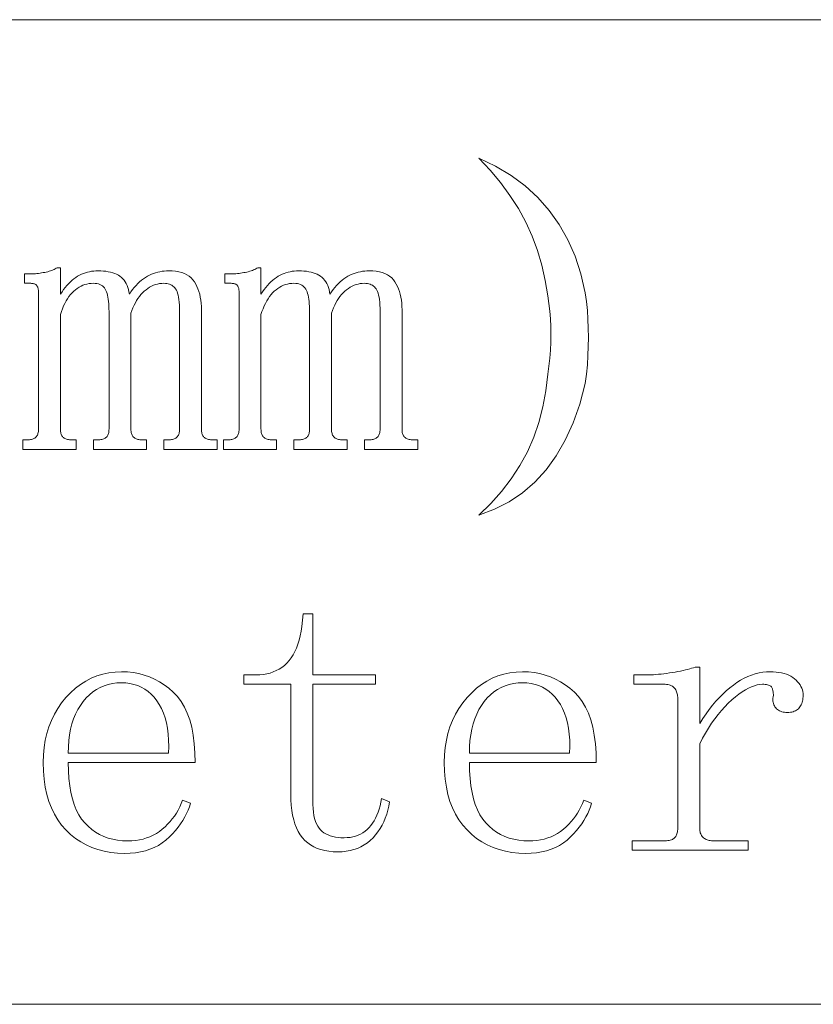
# Model space of a CAD drawing. Extents: x 1 to 297, y 1 to 210.
# Tile 11 of 171: x 13.29 to 17.63, y 45.73 to 51.12. Entities that reach past the tile are written whole.
import ezdxf

# ---------------------------------------------------------------- set-up
doc = ezdxf.new("R2010")
doc.units = 0

msp = doc.modelspace()

# ---------------------------------------------------------------- linework, layer by layer
at = {"color": 7, "lineweight": 13}
for p, q in [((1.3055, 51.1191), (219.3213, 51.1191)), ((1.3055, 45.7306), (175.1082, 45.7306))]:
    msp.add_line(p, q, dxfattribs=at)
for points in [[(15.7969, 50.362), (15.8892, 50.3176), (15.9738, 50.2667), (16.051, 50.2093), (16.1206, 50.1453), (16.1826, 50.0749), (16.2372, 49.9979), (16.2841, 49.9144), (16.3236, 49.8244), (16.3554, 49.7279), (16.3798, 49.6249), (16.386, 49.5767), (16.3908, 49.5282), (16.3942, 49.4793), (16.3962, 49.4301), (16.3969, 49.3806), (16.3962, 49.3307), (16.3942, 49.2805), (16.3908, 49.2299), (16.386, 49.179), (16.3798, 49.1277), (16.3493, 49.0156), (16.3126, 48.9124), (16.2697, 48.8181), (16.2207, 48.7327), (16.1655, 48.6563), (16.1041, 48.5887), (16.0366, 48.5301), (15.9629, 48.4804), (15.883, 48.4396), (15.7969, 48.4077), (15.8624, 48.471), (15.9217, 48.5373), (15.9749, 48.6067), (16.0218, 48.6793), (16.0626, 48.7549), (16.0973, 48.8335), (16.1257, 48.9153), (16.148, 49.0002), (16.1641, 49.0881), (16.1741, 49.1791), (16.1802, 49.2235), (16.185, 49.2676), (16.1885, 49.3113), (16.1905, 49.3547), (16.1912, 49.3977), (16.1905, 49.4404), (16.1885, 49.4827), (16.185, 49.5247), (16.1802, 49.5664), (16.1741, 49.6077), (16.161, 49.6924), (16.1425, 49.775), (16.1185, 49.8556), (16.089, 49.9341), (16.0541, 50.0106), (16.0136, 50.085), (15.9677, 50.1573), (15.9162, 50.2276), (15.8593, 50.2958)], [(13.3369, 49.7277), (13.3455, 49.7278), (13.3541, 49.7281), (13.3626, 49.7285), (13.3712, 49.7291), (13.3798, 49.7299), (13.3884, 49.7308), (13.3969, 49.7319), (13.4055, 49.7332), (13.4141, 49.7347), (13.4226, 49.7363), (13.431, 49.7381), (13.4391, 49.7401), (13.4468, 49.7422), (13.4542, 49.7445), (13.4612, 49.747), (13.4679, 49.7497), (13.4742, 49.7525), (13.4802, 49.7555), (13.4859, 49.7587), (13.4912, 49.762), (13.5084, 49.762), (13.5084, 49.6163), (13.517, 49.6296), (13.5258, 49.6422), (13.5348, 49.654), (13.544, 49.665), (13.5534, 49.6752), (13.5629, 49.6847), (13.5726, 49.6934), (13.5824, 49.7013), (13.5924, 49.7085), (13.6026, 49.7149), (13.613, 49.7206), (13.6236, 49.7257), (13.6343, 49.7302), (13.6452, 49.7341), (13.6562, 49.7374), (13.6674, 49.7401), (13.6788, 49.7422), (13.6904, 49.7437), (13.7022, 49.7446), (13.7141, 49.7449), (13.7292, 49.7446), (13.7436, 49.7437), (13.7573, 49.7422), (13.7703, 49.7401), (13.7826, 49.7374), (13.7943, 49.7341), (13.8053, 49.7302), (13.8156, 49.7257), (13.8252, 49.7206), (13.8341, 49.7149), (13.8423, 49.7085), (13.8498, 49.7013), (13.8567, 49.6934), (13.8629, 49.6847), (13.8684, 49.6752), (13.8732, 49.665), (13.8773, 49.654), (13.8807, 49.6422), (13.8834, 49.6296), (13.8855, 49.6163), (13.8942, 49.6296), (13.9032, 49.6422), (13.9124, 49.654), (13.9218, 49.665), (13.9316, 49.6752), (13.9416, 49.6847), (13.9518, 49.6934), (13.9623, 49.7013), (13.9731, 49.7085), (13.9841, 49.7149), (13.9953, 49.7206), (14.0065, 49.7257), (14.0179, 49.7302), (14.0293, 49.7341), (14.0409, 49.7374), (14.0525, 49.7401), (14.0642, 49.7422), (14.076, 49.7437), (14.0878, 49.7446), (14.0998, 49.7449), (14.1197, 49.7443), (14.1384, 49.7425), (14.1557, 49.7395), (14.1718, 49.7353), (14.1866, 49.7299), (14.2001, 49.7233), (14.2123, 49.7155), (14.2232, 49.7065), (14.2329, 49.6963), (14.2412, 49.6849), (14.2485, 49.6725), (14.2551, 49.6595), (14.2609, 49.6458), (14.2659, 49.6314), (14.2701, 49.6163), (14.2736, 49.6005), (14.2763, 49.5841), (14.2782, 49.5669), (14.2794, 49.5491), (14.2798, 49.5306), (14.2798, 48.8791), (14.28, 48.8725), (14.2805, 48.8663), (14.2813, 48.8605), (14.2825, 48.8551), (14.2841, 48.8502), (14.286, 48.8457), (14.2882, 48.8416), (14.2908, 48.838), (14.2937, 48.8348), (14.2969, 48.832), (14.3005, 48.8296), (14.3045, 48.8274), (14.3088, 48.8254), (14.3134, 48.8238), (14.3184, 48.8224), (14.3237, 48.8212), (14.3293, 48.8203), (14.3353, 48.8197), (14.3417, 48.8193), (14.3484, 48.8191), (14.3655, 48.8191), (14.3655, 48.7677), (14.0741, 48.7677), (14.0741, 48.8191), (14.0912, 48.8191), (14.0979, 48.8193), (14.1042, 48.8197), (14.1102, 48.8203), (14.1159, 48.8212), (14.1212, 48.8224), (14.1262, 48.8238), (14.1308, 48.8254), (14.1351, 48.8274), (14.139, 48.8296), (14.1426, 48.832), (14.1459, 48.8348), (14.1488, 48.838), (14.1514, 48.8416), (14.1536, 48.8457), (14.1555, 48.8502), (14.157, 48.8551), (14.1582, 48.8605), (14.1591, 48.8663), (14.1596, 48.8725), (14.1598, 48.8791), (14.1598, 49.522), (14.1596, 49.5402), (14.1589, 49.5571), (14.1579, 49.5728), (14.1564, 49.5871), (14.1544, 49.6002), (14.1521, 49.612), (14.1493, 49.6225), (14.1461, 49.6317), (14.1424, 49.6396), (14.1384, 49.6463), (14.1339, 49.652), (14.1289, 49.6571), (14.1236, 49.6616), (14.1178, 49.6655), (14.1116, 49.6688), (14.1049, 49.6715), (14.0979, 49.6736), (14.0904, 49.6751), (14.0824, 49.676), (14.0741, 49.6763), (14.0622, 49.6759), (14.0506, 49.6746), (14.0392, 49.6724), (14.0281, 49.6694), (14.0173, 49.6656), (14.0067, 49.6609), (13.9964, 49.6553), (13.9863, 49.6489), (13.9765, 49.6416), (13.9669, 49.6334), (13.9577, 49.6245), (13.9489, 49.6149), (13.9406, 49.6046), (13.9326, 49.5937), (13.9251, 49.582), (13.9181, 49.5697), (13.9114, 49.5566), (13.9052, 49.5429), (13.8994, 49.5285), (13.8941, 49.5134), (13.8941, 48.8791), (13.8942, 48.8725), (13.8948, 48.8663), (13.8956, 48.8605), (13.8968, 48.8551), (13.8984, 48.8502), (13.9002, 48.8457), (13.9025, 48.8416), (13.905, 48.838), (13.908, 48.8348), (13.9112, 48.832), (13.9148, 48.8296), (13.9188, 48.8274), (13.923, 48.8254), (13.9277, 48.8238), (13.9326, 48.8224), (13.938, 48.8212), (13.9436, 48.8203), (13.9496, 48.8197), (13.956, 48.8193), (13.9626, 48.8191), (13.9798, 48.8191), (13.9798, 48.7677), (13.6884, 48.7677), (13.6884, 48.8191), (13.7055, 48.8191), (13.7122, 48.8193), (13.7185, 48.8197), (13.7245, 48.8203), (13.7302, 48.8212), (13.7355, 48.8224), (13.7405, 48.8238), (13.7451, 48.8254), (13.7494, 48.8274), (13.7533, 48.8296), (13.7569, 48.832), (13.7602, 48.8348), (13.7631, 48.838), (13.7657, 48.8416), (13.7679, 48.8457), (13.7698, 48.8502), (13.7713, 48.8551), (13.7725, 48.8605), (13.7734, 48.8663), (13.7739, 48.8725), (13.7741, 48.8791), (13.7741, 49.522), (13.7739, 49.537), (13.7734, 49.5513), (13.7725, 49.5648), (13.7713, 49.5775), (13.7698, 49.5895), (13.7679, 49.6007), (13.7657, 49.6111), (13.7631, 49.6207), (13.7602, 49.6296), (13.7569, 49.6377), (13.7532, 49.645), (13.7487, 49.6516), (13.7436, 49.6574), (13.7377, 49.6624), (13.7312, 49.6666), (13.724, 49.6701), (13.7161, 49.6728), (13.7076, 49.6747), (13.6983, 49.6759), (13.6884, 49.6763), (13.6765, 49.6759), (13.6649, 49.6746), (13.6535, 49.6724), (13.6424, 49.6694), (13.6316, 49.6656), (13.621, 49.6609), (13.6107, 49.6553), (13.6006, 49.6489), (13.5908, 49.6416), (13.5812, 49.6334), (13.572, 49.6244), (13.5632, 49.6146), (13.5549, 49.6039), (13.5469, 49.5923), (13.5394, 49.5799), (13.5324, 49.5666), (13.5257, 49.5524), (13.5195, 49.5374), (13.5137, 49.5216), (13.5084, 49.5049), (13.5084, 48.8791), (13.5085, 48.8725), (13.509, 48.8663), (13.5099, 48.8605), (13.5111, 48.8551), (13.5126, 48.8502), (13.5145, 48.8457), (13.5168, 48.8416), (13.5193, 48.838), (13.5222, 48.8348), (13.5255, 48.832), (13.5291, 48.8296), (13.533, 48.8274), (13.5373, 48.8254), (13.542, 48.8238), (13.5469, 48.8224), (13.5522, 48.8212), (13.5579, 48.8203), (13.5639, 48.8197), (13.5702, 48.8193), (13.5769, 48.8191), (13.5941, 48.8191), (13.5941, 48.7677), (13.3026, 48.7677), (13.3026, 48.8191), (13.3198, 48.8191), (13.3265, 48.8193), (13.3328, 48.8197), (13.3388, 48.8203), (13.3445, 48.8212), (13.3498, 48.8224), (13.3548, 48.8238), (13.3594, 48.8254), (13.3637, 48.8274), (13.3676, 48.8296), (13.3712, 48.832), (13.3745, 48.8348), (13.3774, 48.838), (13.38, 48.8416), (13.3822, 48.8457), (13.3841, 48.8502), (13.3856, 48.8551), (13.3868, 48.8605), (13.3877, 48.8663), (13.3882, 48.8725), (13.3884, 48.8791), (13.3884, 49.6249), (13.3883, 49.6299), (13.388, 49.6346), (13.3876, 49.6391), (13.387, 49.6434), (13.3862, 49.6474), (13.3853, 49.6511), (13.3842, 49.6546), (13.3829, 49.6578), (13.3814, 49.6607), (13.3798, 49.6634), (13.3779, 49.6659), (13.3757, 49.6681), (13.3731, 49.67), (13.3702, 49.6717), (13.3669, 49.6731), (13.3633, 49.6742), (13.3594, 49.6751), (13.3551, 49.6758), (13.3505, 49.6762), (13.3455, 49.6763), (13.3112, 49.6763), (13.3112, 49.7277)], [(14.4341, 49.7277), (14.4426, 49.7278), (14.4512, 49.7281), (14.4598, 49.7285), (14.4684, 49.7291), (14.4769, 49.7299), (14.4855, 49.7308), (14.4941, 49.7319), (14.5026, 49.7332), (14.5112, 49.7347), (14.5198, 49.7363), (14.5282, 49.7381), (14.5362, 49.7401), (14.544, 49.7422), (14.5513, 49.7445), (14.5584, 49.747), (14.565, 49.7497), (14.5714, 49.7525), (14.5774, 49.7555), (14.583, 49.7587), (14.5884, 49.762), (14.6055, 49.762), (14.6055, 49.6163), (14.6142, 49.6296), (14.623, 49.6422), (14.632, 49.654), (14.6412, 49.665), (14.6505, 49.6752), (14.66, 49.6847), (14.6697, 49.6934), (14.6796, 49.7013), (14.6896, 49.7085), (14.6998, 49.7149), (14.7102, 49.7206), (14.7207, 49.7257), (14.7314, 49.7302), (14.7423, 49.7341), (14.7534, 49.7374), (14.7646, 49.7401), (14.776, 49.7422), (14.7876, 49.7437), (14.7993, 49.7446), (14.8112, 49.7449), (14.8263, 49.7446), (14.8407, 49.7437), (14.8544, 49.7422), (14.8674, 49.7401), (14.8798, 49.7374), (14.8914, 49.7341), (14.9024, 49.7302), (14.9127, 49.7257), (14.9223, 49.7206), (14.9312, 49.7149), (14.9394, 49.7085), (14.947, 49.7013), (14.9538, 49.6934), (14.96, 49.6847), (14.9655, 49.6752), (14.9703, 49.665), (14.9744, 49.654), (14.9778, 49.6422), (14.9806, 49.6296), (14.9826, 49.6163), (14.9913, 49.6296), (15.0003, 49.6422), (15.0095, 49.654), (15.019, 49.665), (15.0287, 49.6752), (15.0387, 49.6847), (15.0489, 49.6934), (15.0594, 49.7013), (15.0702, 49.7085), (15.0812, 49.7149), (15.0924, 49.7206), (15.1037, 49.7257), (15.115, 49.7302), (15.1265, 49.7341), (15.138, 49.7374), (15.1496, 49.7401), (15.1613, 49.7422), (15.1731, 49.7437), (15.185, 49.7446), (15.1969, 49.7449), (15.2169, 49.7443), (15.2355, 49.7425), (15.2529, 49.7395), (15.2689, 49.7353), (15.2837, 49.7299), (15.2972, 49.7233), (15.3094, 49.7155), (15.3204, 49.7065), (15.33, 49.6963), (15.3384, 49.6849), (15.3457, 49.6725), (15.3522, 49.6595), (15.358, 49.6458), (15.363, 49.6314), (15.3673, 49.6163), (15.3708, 49.6005), (15.3735, 49.5841), (15.3754, 49.5669), (15.3765, 49.5491), (15.3769, 49.5306), (15.3769, 48.8791), (15.3771, 48.8725), (15.3776, 48.8663), (15.3785, 48.8605), (15.3797, 48.8551), (15.3812, 48.8502), (15.3831, 48.8457), (15.3853, 48.8416), (15.3879, 48.838), (15.3908, 48.8348), (15.3941, 48.832), (15.3977, 48.8296), (15.4016, 48.8274), (15.4059, 48.8254), (15.4105, 48.8238), (15.4155, 48.8224), (15.4208, 48.8212), (15.4265, 48.8203), (15.4325, 48.8197), (15.4388, 48.8193), (15.4455, 48.8191), (15.4626, 48.8191), (15.4626, 48.7677), (15.1712, 48.7677), (15.1712, 48.8191), (15.1884, 48.8191), (15.195, 48.8193), (15.2014, 48.8197), (15.2074, 48.8203), (15.213, 48.8212), (15.2184, 48.8224), (15.2233, 48.8238), (15.228, 48.8254), (15.2322, 48.8274), (15.2362, 48.8296), (15.2398, 48.832), (15.243, 48.8348), (15.246, 48.838), (15.2485, 48.8416), (15.2508, 48.8457), (15.2526, 48.8502), (15.2542, 48.8551), (15.2554, 48.8605), (15.2562, 48.8663), (15.2568, 48.8725), (15.2569, 48.8791), (15.2569, 49.522), (15.2567, 49.5402), (15.2561, 49.5571), (15.255, 49.5728), (15.2535, 49.5871), (15.2516, 49.6002), (15.2492, 49.612), (15.2464, 49.6225), (15.2432, 49.6317), (15.2396, 49.6396), (15.2355, 49.6463), (15.231, 49.652), (15.2261, 49.6571), (15.2207, 49.6616), (15.2149, 49.6655), (15.2087, 49.6688), (15.2021, 49.6715), (15.195, 49.6736), (15.1875, 49.6751), (15.1796, 49.676), (15.1712, 49.6763), (15.1593, 49.6759), (15.1477, 49.6746), (15.1364, 49.6724), (15.1253, 49.6694), (15.1144, 49.6656), (15.1038, 49.6609), (15.0935, 49.6553), (15.0834, 49.6489), (15.0736, 49.6416), (15.0641, 49.6334), (15.0549, 49.6245), (15.0461, 49.6149), (15.0377, 49.6046), (15.0298, 49.5937), (15.0223, 49.582), (15.0152, 49.5697), (15.0086, 49.5566), (15.0024, 49.5429), (14.9966, 49.5285), (14.9912, 49.5134), (14.9912, 48.8791), (14.9914, 48.8725), (14.9919, 48.8663), (14.9928, 48.8605), (14.994, 48.8551), (14.9955, 48.8502), (14.9974, 48.8457), (14.9996, 48.8416), (15.0022, 48.838), (15.0051, 48.8348), (15.0084, 48.832), (15.012, 48.8296), (15.0159, 48.8274), (15.0202, 48.8254), (15.0248, 48.8238), (15.0298, 48.8224), (15.0351, 48.8212), (15.0408, 48.8203), (15.0468, 48.8197), (15.0531, 48.8193), (15.0598, 48.8191), (15.0769, 48.8191), (15.0769, 48.7677), (14.7855, 48.7677), (14.7855, 48.8191), (14.8026, 48.8191), (14.8093, 48.8193), (14.8157, 48.8197), (14.8217, 48.8203), (14.8273, 48.8212), (14.8326, 48.8224), (14.8376, 48.8238), (14.8422, 48.8254), (14.8465, 48.8274), (14.8505, 48.8296), (14.8541, 48.832), (14.8573, 48.8348), (14.8602, 48.838), (14.8628, 48.8416), (14.865, 48.8457), (14.8669, 48.8502), (14.8685, 48.8551), (14.8697, 48.8605), (14.8705, 48.8663), (14.871, 48.8725), (14.8712, 48.8791), (14.8712, 49.522), (14.871, 49.537), (14.8705, 49.5513), (14.8697, 49.5648), (14.8685, 49.5775), (14.8669, 49.5895), (14.865, 49.6007), (14.8628, 49.6111), (14.8602, 49.6207), (14.8573, 49.6296), (14.8541, 49.6377), (14.8503, 49.645), (14.8458, 49.6516), (14.8407, 49.6574), (14.8349, 49.6624), (14.8284, 49.6666), (14.8212, 49.6701), (14.8133, 49.6728), (14.8047, 49.6747), (14.7954, 49.6759), (14.7855, 49.6763), (14.7736, 49.6759), (14.762, 49.6746), (14.7507, 49.6724), (14.7396, 49.6694), (14.7287, 49.6656), (14.7181, 49.6609), (14.7078, 49.6553), (14.6977, 49.6489), (14.6879, 49.6416), (14.6784, 49.6334), (14.6691, 49.6244), (14.6604, 49.6146), (14.652, 49.6039), (14.6441, 49.5923), (14.6366, 49.5799), (14.6295, 49.5666), (14.6229, 49.5524), (14.6166, 49.5374), (14.6109, 49.5216), (14.6055, 49.5049), (14.6055, 48.8791), (14.6057, 48.8725), (14.6062, 48.8663), (14.607, 48.8605), (14.6082, 48.8551), (14.6098, 48.8502), (14.6117, 48.8457), (14.6139, 48.8416), (14.6165, 48.838), (14.6194, 48.8348), (14.6226, 48.832), (14.6262, 48.8296), (14.6302, 48.8274), (14.6345, 48.8254), (14.6391, 48.8238), (14.6441, 48.8224), (14.6494, 48.8212), (14.655, 48.8203), (14.661, 48.8197), (14.6674, 48.8193), (14.6741, 48.8191), (14.6912, 48.8191), (14.6912, 48.7677), (14.3998, 48.7677), (14.3998, 48.8191), (14.4169, 48.8191), (14.4236, 48.8193), (14.43, 48.8197), (14.436, 48.8203), (14.4416, 48.8212), (14.4469, 48.8224), (14.4519, 48.8238), (14.4565, 48.8254), (14.4608, 48.8274), (14.4648, 48.8296), (14.4684, 48.832), (14.4716, 48.8348), (14.4745, 48.838), (14.4771, 48.8416), (14.4793, 48.8457), (14.4812, 48.8502), (14.4828, 48.8551), (14.484, 48.8605), (14.4848, 48.8663), (14.4853, 48.8725), (14.4855, 48.8791), (14.4855, 49.6249), (14.4854, 49.6299), (14.4852, 49.6346), (14.4847, 49.6391), (14.4841, 49.6434), (14.4834, 49.6474), (14.4824, 49.6511), (14.4813, 49.6546), (14.48, 49.6578), (14.4786, 49.6607), (14.4769, 49.6634), (14.475, 49.6659), (14.4728, 49.6681), (14.4702, 49.67), (14.4673, 49.6717), (14.4641, 49.6731), (14.4605, 49.6742), (14.4565, 49.6751), (14.4522, 49.6758), (14.4476, 49.6762), (14.4426, 49.6763), (14.4084, 49.6763), (14.4084, 49.7277)], [(14.8884, 46.8477), (14.8888, 46.8245), (14.8901, 46.8028), (14.8922, 46.7827), (14.8952, 46.7641), (14.8991, 46.747), (14.9038, 46.7315), (14.9094, 46.7175), (14.9158, 46.7051), (14.9231, 46.6942), (14.9312, 46.6849), (14.9402, 46.6767), (14.9501, 46.6694), (14.9608, 46.663), (14.9724, 46.6574), (14.9848, 46.6527), (14.9981, 46.6489), (15.0122, 46.6459), (15.0272, 46.6437), (15.0431, 46.6424), (15.0598, 46.642), (15.0766, 46.6426), (15.0927, 46.6442), (15.1081, 46.647), (15.1229, 46.6509), (15.1369, 46.6559), (15.1503, 46.6621), (15.163, 46.6693), (15.175, 46.6777), (15.1863, 46.6871), (15.1969, 46.6977), (15.2069, 46.7093), (15.2161, 46.7219), (15.2247, 46.7354), (15.2326, 46.7498), (15.2398, 46.7652), (15.2463, 46.7815), (15.2521, 46.7988), (15.2573, 46.817), (15.2617, 46.8362), (15.2655, 46.8563), (15.3084, 46.8391), (15.3044, 46.8156), (15.2993, 46.7929), (15.2931, 46.771), (15.2857, 46.75), (15.2773, 46.7299), (15.2677, 46.7106), (15.2571, 46.6921), (15.2453, 46.6746), (15.2324, 46.6579), (15.2184, 46.642), (15.2033, 46.6273), (15.1873, 46.6142), (15.1704, 46.6027), (15.1525, 46.5926), (15.1337, 46.5841), (15.114, 46.5772), (15.0933, 46.5718), (15.0716, 46.5679), (15.049, 46.5656), (15.0255, 46.5649), (15.0004, 46.5656), (14.9766, 46.5679), (14.9541, 46.5718), (14.9329, 46.5772), (14.913, 46.5841), (14.8944, 46.5926), (14.877, 46.6027), (14.8609, 46.6142), (14.8461, 46.6273), (14.8326, 46.642), (14.8204, 46.6583), (14.8095, 46.6763), (14.7999, 46.696), (14.7915, 46.7174), (14.7844, 46.7406), (14.7786, 46.7654), (14.7741, 46.792), (14.7709, 46.8203), (14.769, 46.8503), (14.7684, 46.882), (14.7684, 47.482), (14.5112, 47.482), (14.5112, 47.5334), (14.5798, 47.5334), (14.6, 47.5341), (14.6194, 47.536), (14.638, 47.5392), (14.6559, 47.5437), (14.673, 47.5495), (14.6893, 47.5566), (14.7049, 47.5649), (14.7197, 47.5746), (14.7337, 47.5855), (14.7469, 47.5977), (14.7593, 47.6113), (14.7708, 47.6263), (14.7813, 47.6428), (14.7908, 47.6608), (14.7994, 47.6802), (14.8071, 47.7011), (14.8138, 47.7234), (14.8196, 47.7472), (14.8245, 47.7724), (14.8284, 47.7991), (14.8369, 47.8677), (14.8884, 47.8677), (14.8884, 47.5334), (15.2312, 47.5334), (15.2312, 47.482), (14.8884, 47.482)], [(13.5512, 47.0534), (13.5521, 47.0085), (13.5548, 46.9662), (13.5593, 46.9265), (13.5656, 46.8895), (13.5737, 46.8552), (13.5836, 46.8235), (13.5953, 46.7945), (13.6088, 46.7682), (13.6241, 46.7445), (13.6412, 46.7234), (13.6598, 46.7047), (13.6794, 46.6879), (13.7002, 46.6732), (13.7221, 46.6603), (13.7451, 46.6495), (13.7693, 46.6406), (13.7945, 46.6337), (13.8209, 46.6288), (13.8483, 46.6258), (13.8769, 46.6249), (13.8989, 46.6255), (13.9201, 46.6274), (13.9407, 46.6306), (13.9606, 46.6351), (13.9798, 46.6409), (13.9983, 46.648), (14.0161, 46.6564), (14.0333, 46.666), (14.0497, 46.6769), (14.0655, 46.6891), (14.0805, 46.7023), (14.0946, 46.7161), (14.1079, 46.7304), (14.1204, 46.7454), (14.1319, 46.7609), (14.1426, 46.7771), (14.1525, 46.7938), (14.1615, 46.8112), (14.1696, 46.8292), (14.1769, 46.8477), (14.2198, 46.8306), (14.214, 46.8118), (14.2069, 46.793), (14.1986, 46.7744), (14.1889, 46.7558), (14.178, 46.7374), (14.1658, 46.719), (14.1523, 46.7007), (14.1375, 46.6825), (14.1214, 46.6643), (14.1041, 46.6463), (14.0854, 46.6292), (14.0655, 46.6139), (14.0443, 46.6004), (14.0218, 46.5887), (13.998, 46.5788), (13.9729, 46.5707), (13.9466, 46.5644), (13.9189, 46.5599), (13.89, 46.5572), (13.8598, 46.5563), (13.8211, 46.5576), (13.7838, 46.5614), (13.7481, 46.5679), (13.7137, 46.5769), (13.6809, 46.5884), (13.6494, 46.6026), (13.6195, 46.6193), (13.591, 46.6386), (13.5639, 46.6604), (13.5384, 46.6849), (13.5147, 46.7117), (13.4936, 46.7407), (13.475, 46.772), (13.4588, 46.8055), (13.4451, 46.8413), (13.434, 46.8793), (13.4253, 46.9195), (13.419, 46.9619), (13.4153, 47.0065), (13.4141, 47.0534), (13.4153, 47.0956), (13.419, 47.1362), (13.4253, 47.1754), (13.434, 47.2132), (13.4451, 47.2495), (13.4588, 47.2843), (13.475, 47.3177), (13.4936, 47.3497), (13.5147, 47.3801), (13.5384, 47.4091), (13.5638, 47.436), (13.5903, 47.4601), (13.6179, 47.4813), (13.6467, 47.4997), (13.6766, 47.5152), (13.7076, 47.5279), (13.7397, 47.5378), (13.7729, 47.5449), (13.8072, 47.5492), (13.8426, 47.5506), (13.8748, 47.5495), (13.9061, 47.5461), (13.9365, 47.5405), (13.9661, 47.5327), (13.9948, 47.5227), (14.0226, 47.5105), (14.0496, 47.496), (14.0758, 47.4793), (14.1011, 47.4603), (14.1255, 47.4391), (14.1483, 47.4152), (14.1687, 47.3881), (14.1867, 47.3576), (14.2023, 47.3239), (14.2155, 47.287), (14.2263, 47.2468), (14.2347, 47.2033), (14.2407, 47.1566), (14.2443, 47.1067), (14.2455, 47.0534)], [(15.7455, 47.0534), (15.7464, 47.0085), (15.7491, 46.9662), (15.7536, 46.9265), (15.7599, 46.8895), (15.768, 46.8552), (15.7779, 46.8235), (15.7896, 46.7945), (15.8031, 46.7682), (15.8184, 46.7445), (15.8355, 46.7234), (15.8541, 46.7047), (15.8737, 46.6879), (15.8945, 46.6732), (15.9164, 46.6603), (15.9394, 46.6495), (15.9636, 46.6406), (15.9888, 46.6337), (16.0152, 46.6288), (16.0426, 46.6258), (16.0712, 46.6249), (16.0932, 46.6255), (16.1144, 46.6274), (16.135, 46.6306), (16.1549, 46.6351), (16.1741, 46.6409), (16.1926, 46.648), (16.2104, 46.6564), (16.2276, 46.666), (16.244, 46.6769), (16.2598, 46.6891), (16.2748, 46.7023), (16.2889, 46.7161), (16.3022, 46.7304), (16.3146, 46.7454), (16.3262, 46.7609), (16.3369, 46.7771), (16.3468, 46.7938), (16.3558, 46.8112), (16.3639, 46.8292), (16.3712, 46.8477), (16.4141, 46.8306), (16.4083, 46.8118), (16.4012, 46.793), (16.3929, 46.7744), (16.3832, 46.7558), (16.3723, 46.7374), (16.3601, 46.719), (16.3466, 46.7007), (16.3318, 46.6825), (16.3157, 46.6643), (16.2984, 46.6463), (16.2797, 46.6292), (16.2598, 46.6139), (16.2386, 46.6004), (16.2161, 46.5887), (16.1923, 46.5788), (16.1672, 46.5707), (16.1409, 46.5644), (16.1132, 46.5599), (16.0843, 46.5572), (16.0541, 46.5563), (16.0154, 46.5576), (15.9781, 46.5614), (15.9423, 46.5679), (15.908, 46.5769), (15.8751, 46.5884), (15.8437, 46.6026), (15.8138, 46.6193), (15.7853, 46.6386), (15.7582, 46.6604), (15.7326, 46.6849), (15.709, 46.7117), (15.6879, 46.7407), (15.6693, 46.772), (15.6531, 46.8055), (15.6394, 46.8413), (15.6282, 46.8793), (15.6195, 46.9195), (15.6133, 46.9619), (15.6096, 47.0065), (15.6084, 47.0534), (15.6096, 47.0956), (15.6133, 47.1362), (15.6195, 47.1754), (15.6282, 47.2132), (15.6394, 47.2495), (15.6531, 47.2843), (15.6693, 47.3177), (15.6879, 47.3497), (15.709, 47.3801), (15.7326, 47.4091), (15.7581, 47.436), (15.7846, 47.4601), (15.8122, 47.4813), (15.841, 47.4997), (15.8709, 47.5152), (15.9018, 47.5279), (15.9339, 47.5378), (15.9672, 47.5449), (16.0015, 47.5492), (16.0369, 47.5506), (16.0691, 47.5495), (16.1004, 47.5461), (16.1308, 47.5405), (16.1604, 47.5327), (16.1891, 47.5227), (16.2169, 47.5105), (16.2439, 47.496), (16.2701, 47.4793), (16.2954, 47.4603), (16.3198, 47.4391), (16.3426, 47.4152), (16.363, 47.3881), (16.381, 47.3576), (16.3966, 47.3239), (16.4098, 47.287), (16.4206, 47.2468), (16.429, 47.2033), (16.435, 47.1566), (16.4386, 47.1067), (16.4398, 47.0534)], [(17.0055, 47.2677), (17.0228, 47.2945), (17.0403, 47.32), (17.0581, 47.3442), (17.0761, 47.3671), (17.0944, 47.3888), (17.113, 47.4091), (17.1318, 47.4282), (17.1509, 47.446), (17.1702, 47.4625), (17.1898, 47.4777), (17.2095, 47.4916), (17.2294, 47.5039), (17.2493, 47.5149), (17.2693, 47.5243), (17.2894, 47.5324), (17.3096, 47.5389), (17.3299, 47.544), (17.3502, 47.5477), (17.3707, 47.5498), (17.3912, 47.5506), (17.408, 47.5502), (17.424, 47.549), (17.4392, 47.5471), (17.4536, 47.5444), (17.4673, 47.5409), (17.4802, 47.5367), (17.4923, 47.5317), (17.5037, 47.5259), (17.5143, 47.5193), (17.5241, 47.512), (17.533, 47.5042), (17.541, 47.4961), (17.5481, 47.4877), (17.5542, 47.4791), (17.5594, 47.4702), (17.5637, 47.4611), (17.567, 47.4517), (17.5693, 47.4421), (17.5707, 47.4322), (17.5712, 47.422), (17.571, 47.4136), (17.5704, 47.4055), (17.5693, 47.3978), (17.5678, 47.3905), (17.5659, 47.3834), (17.5635, 47.3767), (17.5607, 47.3704), (17.5575, 47.3644), (17.5539, 47.3587), (17.5498, 47.3534), (17.5453, 47.3485), (17.5404, 47.3442), (17.535, 47.3403), (17.5292, 47.337), (17.523, 47.3341), (17.5164, 47.3318), (17.5093, 47.33), (17.5018, 47.3287), (17.4939, 47.328), (17.4855, 47.3277), (17.4771, 47.328), (17.4692, 47.3287), (17.4617, 47.33), (17.4546, 47.3318), (17.448, 47.3341), (17.4418, 47.337), (17.436, 47.3403), (17.4306, 47.3442), (17.4257, 47.3485), (17.4212, 47.3534), (17.4172, 47.3587), (17.4138, 47.3644), (17.4111, 47.3704), (17.4089, 47.3767), (17.4073, 47.3834), (17.4063, 47.3905), (17.4059, 47.3978), (17.4061, 47.4055), (17.4069, 47.4136), (17.4084, 47.422), (17.4083, 47.4271), (17.408, 47.4319), (17.4076, 47.4367), (17.407, 47.4412), (17.4062, 47.4456), (17.4053, 47.4498), (17.4042, 47.4538), (17.4029, 47.4577), (17.4014, 47.4613), (17.3998, 47.4649), (17.3977, 47.4681), (17.395, 47.471), (17.3916, 47.4736), (17.3874, 47.4758), (17.3826, 47.4777), (17.3772, 47.4793), (17.371, 47.4805), (17.3641, 47.4813), (17.3566, 47.4818), (17.3484, 47.482), (17.3343, 47.4811), (17.3197, 47.4786), (17.3045, 47.4743), (17.2887, 47.4683), (17.2723, 47.4606), (17.2553, 47.4511), (17.2377, 47.44), (17.2194, 47.4271), (17.2006, 47.4126), (17.1812, 47.3963), (17.1617, 47.3785), (17.1426, 47.3593), (17.124, 47.3387), (17.1058, 47.3167), (17.088, 47.2934), (17.0706, 47.2687), (17.0537, 47.2427), (17.0372, 47.2153), (17.0211, 47.1865), (17.0055, 47.1563), (17.0055, 46.6934), (17.0057, 46.6867), (17.0064, 46.6804), (17.0074, 46.6744), (17.0089, 46.6687), (17.0109, 46.6634), (17.0132, 46.6585), (17.016, 46.6538), (17.0192, 46.6495), (17.0229, 46.6456), (17.0269, 46.642), (17.0313, 46.6387), (17.036, 46.6358), (17.0409, 46.6333), (17.0461, 46.631), (17.0516, 46.6291), (17.0573, 46.6276), (17.0632, 46.6264), (17.0694, 46.6255), (17.0759, 46.625), (17.0826, 46.6249), (17.2712, 46.6249), (17.2712, 46.5734), (16.6369, 46.5734), (16.6369, 46.6249), (16.8084, 46.6249), (16.8167, 46.625), (16.8245, 46.6255), (16.8318, 46.6264), (16.8385, 46.6276), (16.8448, 46.6291), (16.8505, 46.631), (16.8558, 46.6333), (16.8605, 46.6358), (16.8647, 46.6387), (16.8684, 46.642), (16.8716, 46.6456), (16.8745, 46.6495), (16.8771, 46.6538), (16.8793, 46.6585), (16.8812, 46.6634), (16.8828, 46.6687), (16.884, 46.6744), (16.8848, 46.6804), (16.8853, 46.6867), (16.8855, 46.6934), (16.8855, 47.4049), (16.8853, 47.4116), (16.8848, 47.4181), (16.884, 47.4243), (16.8828, 47.4302), (16.8812, 47.4359), (16.8793, 47.4414), (16.8771, 47.4466), (16.8745, 47.4515), (16.8716, 47.4562), (16.8684, 47.4606), (16.8647, 47.4646), (16.8605, 47.4683), (16.8558, 47.4715), (16.8505, 47.4743), (16.8448, 47.4766), (16.8385, 47.4786), (16.8318, 47.4801), (16.8245, 47.4811), (16.8167, 47.4818), (16.8084, 47.482), (16.6455, 47.482), (16.6455, 47.5334), (16.7141, 47.5334), (16.7263, 47.5336), (16.7389, 47.5339), (16.752, 47.5346), (16.7655, 47.5355), (16.7794, 47.5366), (16.7938, 47.5381), (16.8086, 47.5397), (16.8238, 47.5417), (16.8394, 47.5438), (16.8555, 47.5463), (16.8714, 47.5489), (16.8865, 47.5516), (16.9009, 47.5544), (16.9145, 47.5573), (16.9273, 47.5602), (16.9393, 47.5633), (16.9506, 47.5664), (16.9611, 47.5696), (16.9708, 47.5729), (16.9798, 47.5763), (17.0055, 47.5763)], [(14.0998, 47.1049), (14.1007, 47.1417), (14.1, 47.1767), (14.0976, 47.2099), (14.0936, 47.2413), (14.088, 47.2709), (14.0808, 47.2987), (14.0719, 47.3248), (14.0614, 47.349), (14.0493, 47.3714), (14.0355, 47.392), (14.0205, 47.4107), (14.0045, 47.4275), (13.9875, 47.4423), (13.9697, 47.4551), (13.9509, 47.4659), (13.9311, 47.4748), (13.9104, 47.4817), (13.8888, 47.4866), (13.8662, 47.4896), (13.8426, 47.4906), (13.8174, 47.4895), (13.7931, 47.4865), (13.7697, 47.4813), (13.7473, 47.4741), (13.7259, 47.4649), (13.7053, 47.4535), (13.6857, 47.4402), (13.6671, 47.4247), (13.6494, 47.4073), (13.6326, 47.3877), (13.6172, 47.3664), (13.6033, 47.3435), (13.5911, 47.3191), (13.5805, 47.2931), (13.5716, 47.2656), (13.5642, 47.2365), (13.5585, 47.2059), (13.5545, 47.1738), (13.552, 47.1401), (13.5512, 47.1049)], [(16.2941, 47.1049), (16.295, 47.1417), (16.2942, 47.1767), (16.2919, 47.2099), (16.2879, 47.2413), (16.2823, 47.2709), (16.275, 47.2987), (16.2662, 47.3248), (16.2557, 47.349), (16.2435, 47.3714), (16.2298, 47.392), (16.2147, 47.4107), (16.1988, 47.4275), (16.1818, 47.4423), (16.164, 47.4551), (16.1451, 47.4659), (16.1254, 47.4748), (16.1047, 47.4817), (16.083, 47.4866), (16.0605, 47.4896), (16.0369, 47.4906), (16.0117, 47.4895), (15.9874, 47.4865), (15.964, 47.4813), (15.9416, 47.4741), (15.9201, 47.4649), (15.8996, 47.4535), (15.88, 47.4402), (15.8614, 47.4247), (15.8437, 47.4073), (15.8269, 47.3877), (15.8115, 47.3664), (15.7976, 47.3435), (15.7854, 47.3191), (15.7748, 47.2931), (15.7659, 47.2656), (15.7585, 47.2365), (15.7528, 47.2059), (15.7488, 47.1738), (15.7463, 47.1401), (15.7455, 47.1049)]]:
    msp.add_lwpolyline(points, close=True, dxfattribs=at)

doc.saveas('drawing.dxf')
